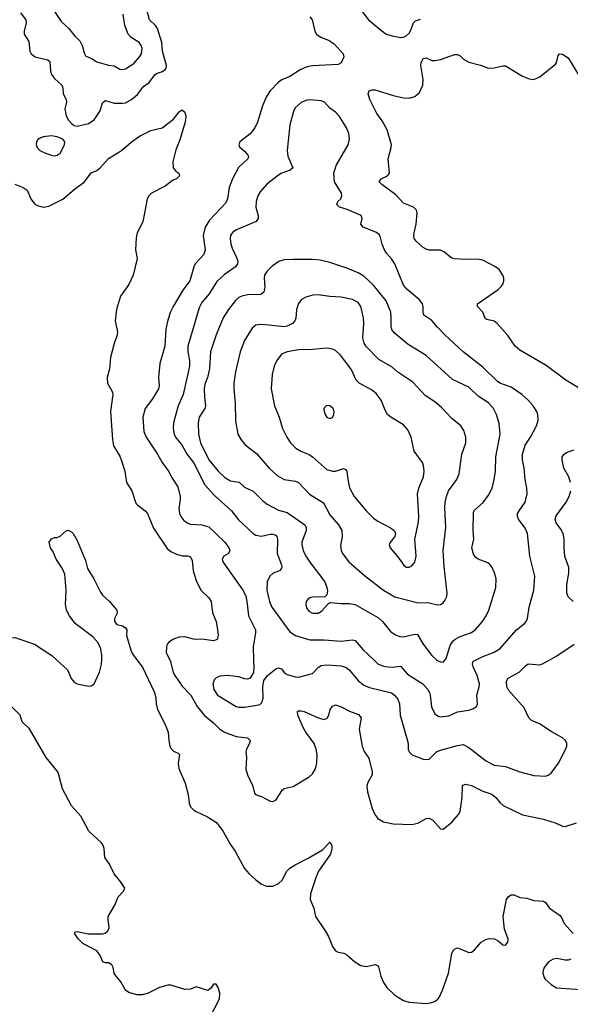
# Model space of a CAD drawing. Header units: inches. Extents: x 884691 to 1028259, y 526745 to 653629.
# Tile 191 of 241: x 984165 to 988046, y 617571 to 624512. Entities that reach past the tile are written whole.
import ezdxf

# ---------------------------------------------------------------- set-up
doc = ezdxf.new("R2010")
doc.units = ezdxf.units.IN
doc.header["$MEASUREMENT"] = 0
doc.layers.add('A9681', color=7, linetype='Continuous')
doc.layers.add('A9682', color=7, linetype='Continuous')

msp = doc.modelspace()

# ---------------------------------------------------------------- linework, layer by layer
at = {"layer": 'A9681', "color": 6}
for points, elevation in [([(984425.2, 620000), (984503.2, 619930), (984527.1, 619867.1), (984550, 619841), (984570, 619829.8), (984650, 619813), (984670, 619815.7), (984690.6, 619830), (984727.4, 619912.6), (984742.6, 619970), (984743.9, 620000)], 2200), ([(984991.2, 620000), (985030, 619947), (985115, 619770), (985125.5, 619730), (985127.7, 619690), (985136.7, 619650), (985190, 619543.7), (985210.9, 619490), (985215.2, 619430), (985224.2, 619390), (985230, 619376.6), (985250, 619355.7), (985282.7, 619342.7), (985292.5, 619332.5), (985281.9, 619270), (985286.5, 619233.5), (985330.9, 619130.9), (985352.6, 619050), (985359.3, 618990), (985370, 618964.5), (985390, 618943.2), (985410, 618930.3), (985490, 618892.1), (985552.8, 618852.8), (985599, 618790), (985645.2, 618705.2), (985686.9, 618646.9), (985750, 618529.7), (985783.6, 618490), (985830, 618447.7), (985870, 618418.7), (985905.1, 618405.1), (985950, 618404.7), (985990, 618421.8), (986014.1, 618445.9), (986048.9, 618511), (986069.2, 618530), (986106.1, 618553.9), (986199.2, 618600.8), (986298.7, 618661.3), (986350, 618714.9), (986352.8, 618712.8), (986364.4, 618690), (986366.1, 618670), (986356.1, 618630), (986271.2, 618510), (986254, 618470), (986215.5, 618350), (986212.3, 618310), (986237.2, 618250), (986249.8, 618190), (986318.7, 618090), (986341.2, 618050), (986370, 617979.6), (986390, 617948.7), (986410, 617939.5), (986450, 617930.9), (986470, 617920.5), (986527.2, 617870), (986570, 617844.2), (986610, 617837.4), (986670, 617851.7), (986685.9, 617845.9), (986694.4, 617834.4), (986710.1, 617770), (986730, 617725.7), (986753.6, 617690), (986810, 617636.2), (986870, 617599.3), (986910, 617587.2), (987030, 617577.9), (987070, 617583.3), (987089.4, 617590.6), (987110, 617604.6), (987121.2, 617618.8), (987146, 617670), (987187.5, 617790), (987209.9, 617930.1), (987219.2, 617950), (987230, 617959.7), (987250, 617968.3), (987270, 617963.5), (987330, 617935.9), (987350, 617938.6), (987370, 617955.2), (987417.8, 618010), (987450, 618028.7), (987475.4, 618035.4), (987512, 618032), (987538.4, 618018.4), (987570, 617990.7), (987590, 617988.4), (987604.5, 618010), (987607.3, 618030), (987581.8, 618101.8), (987573.2, 618190), (987596.8, 618310), (987609.3, 618330.7), (987630, 618342.8), (987650, 618344), (987690, 618325.2), (987738.5, 618318.5), (987790, 618303.9), (987858, 618298), (987870.1, 618290.1), (987899, 618250), (987970, 618200.3), (987983.1, 618183.1), (988002.1, 618142.1), (988067, 618070)], 2200), ([(985223.1, 620000), (985228.9, 619988.9), (985248, 619910), (985258.5, 619890), (985310, 619814.2), (985370.3, 619750), (985416.8, 619670), (985467.1, 619607.1), (985530, 619555.5), (985572.9, 619512.9), (985608.9, 619488.9), (985690, 619459.5), (985769.7, 619449.7), (985788.6, 619430), (985785.2, 619410), (985763.9, 619370), (985760.2, 619350), (985762.6, 619310), (985757.9, 619230), (985770.4, 619190), (985808.4, 619110), (985820.3, 619060.3), (985826.8, 619050), (985870, 619035), (985930, 619002.7), (985950, 618999.8), (985970, 619010.1), (986016.8, 619083.2), (986030, 619091.5), (986093.5, 619106.5), (986204.5, 619175.5), (986230, 619196.9), (986249.5, 619230.5), (986258.5, 619270), (986261.4, 619330), (986254.7, 619370), (986241.4, 619410), (986181.1, 619490), (986162.5, 619522.5), (986126.6, 619610), (986124.2, 619635.8), (986130, 619640.6), (986150, 619640.5), (986170, 619634.6), (986270, 619590.4), (986310, 619579.9), (986332.7, 619587.3), (986343.2, 619610), (986352.5, 619650), (986370, 619673.6), (986390, 619682.4), (986430, 619668.8), (986490, 619638.1), (986553.3, 619613.3), (986571.1, 619591.1), (986558.8, 619510), (986579.9, 619390), (986593.5, 619353.5), (986626.1, 619306.1), (986649.7, 619210), (986650.1, 619190), (986616, 619130), (986612.1, 619110), (986616, 619070), (986650, 618951.1), (986667.3, 618910), (986690, 618882.2), (986730, 618857.4), (986796.6, 618843.4), (986930, 618839.9), (986972, 618848), (987030, 618880.1), (987050, 618884), (987077.9, 618870), (987130, 618808.4), (987150, 618806.4), (987210, 618854.5), (987258.9, 618910), (987270.5, 618929.5), (987283.7, 619030), (987286.2, 619110), (987290, 619117.2), (987310, 619122.5), (987350, 619112.7), (987430, 619073), (987492.3, 619052.3), (987520.5, 619030), (987551.3, 618991.3), (987572.9, 618972.9), (987710, 618906.9), (987855.9, 618875.9), (987947.2, 618847.2), (987990, 618827.7), (988010, 618825.5), (988090, 618849.4)], 2300), ([(985813.9, 620000), (985816.2, 619943.8), (985812.4, 619910), (985790, 619871.2), (985770, 619862.4), (985750, 619864.8), (985710, 619879.1), (985630.4, 619889.6), (985575, 619885), (985550, 619872.7), (985538.9, 619861.1), (985525.9, 619830), (985533.6, 619790), (985560.4, 619750), (985690, 619670.9), (985710, 619666), (985750, 619665.4), (985850, 619683.4), (985867.4, 619692.6), (985875.2, 619704.8), (985880.4, 619730), (985878.1, 619810), (985886, 619854), (985912.8, 619890), (985970, 619935), (985990, 619942), (986010, 619937.1), (986029.5, 619910), (986050, 619897.1), (986110, 619879.4), (986130, 619878.1), (986230, 619902.8), (986271.7, 619948.3), (986290, 619960.7), (986330, 619965), (986430, 619957.2), (986465.4, 619945.4), (986486.9, 619930), (986550, 619854.4), (986590, 619822.1), (986630, 619805), (986786.7, 619766.7), (986807.4, 619750), (986830, 619721.3), (986841.5, 619690), (986847, 619610), (986894.7, 619445.3), (986902.1, 619410), (986902.5, 619370), (986909.6, 619350), (986931.3, 619330), (987010, 619299.9), (987030, 619296), (987050, 619300.3), (987103.2, 619350), (987130, 619363.1), (987250, 619396.8), (987290, 619403), (987330, 619381.4), (987449.1, 619289.1), (987510, 619257.1), (987590, 619247.4), (987690, 619211.1), (987790, 619184.1), (987870, 619180.1), (987890, 619185.8), (987910, 619201.1), (987963.4, 619270), (988013, 619367), (988020.4, 619390), (988020.6, 619410), (988011.9, 619430), (987991.1, 619450), (987910, 619494.8), (987828.2, 619548.2), (987772.8, 619572.8), (987754.3, 619590), (987720, 619660), (987610, 619784.6), (987599.1, 619810), (987596.6, 619850), (987608.8, 619871.2), (987686.4, 619913.6), (987730, 619958.2), (987749.1, 619970.9), (987830, 619963.3), (987850, 619970.4), (987902.5, 620000)], 2400), ([(986660.3, 620000), (986690, 619972.2), (986730, 619955.1), (986762, 619950), (986792.1, 619947.9), (986850, 619954.2), (986897.6, 619897.6), (987005.9, 619830), (987042.9, 619790), (987053.1, 619770), (987059, 619750), (987067.1, 619667.1), (987090, 619619.8), (987110, 619604.6), (987130, 619597.4), (987190, 619605.1), (987250, 619632.2), (987330, 619645.2), (987363.7, 619656.3), (987384.7, 619670), (987392.6, 619690), (987386.7, 619750), (987404.2, 619810), (987405.1, 619830), (987390.3, 619890), (987360.6, 619950), (987355.7, 619970), (987362.2, 619990), (987382.2, 620000)], 2500), ([(987103.5, 620000), (987110, 619994.3), (987130, 619984.6), (987150, 619982.5), (987163.7, 620000)], 2600), ([(985469.2, 617410), (985573.3, 617610), (985575.8, 617650), (985565.1, 617690), (985550, 617712.3), (985530, 617712.3), (985510, 617682.7), (985490.3, 617669.7), (985410, 617693.7), (985370, 617678.5), (985330, 617675.8), (985230, 617705.6), (985210, 617706.8), (985150, 617690.7), (985070, 617648.8), (985030, 617637.7), (984990, 617638.5), (984934.2, 617654.2), (984911, 617671), (984879.2, 617730), (984838, 617778), (984830.9, 617790), (984824.7, 617830), (984815.4, 617850), (984790, 617862.7), (984770, 617862.7), (984750.8, 617870.8), (984730, 617920.4), (984710, 617947.9), (984610, 617999.4), (984579.5, 618030), (984551.6, 618070), (984557.7, 618082.3), (984570, 618084.4), (984648.9, 618068.9), (984750, 618068.9), (984766.6, 618073.4), (984787.6, 618090), (984795.8, 618110), (984788, 618170), (984789.8, 618190.2), (984835.1, 618270), (984859.6, 618330), (984897.2, 618370), (984905.2, 618390), (984880.7, 618430), (984831.3, 618490), (984799.1, 618559.1), (984765.6, 618605.6), (984761.6, 618670), (984754, 618690), (984740.7, 618710), (984652, 618792), (984597.3, 618897.3), (984530, 618969.8), (984465.9, 619090), (984442.2, 619190), (984433.6, 619210), (984351.4, 619310), (984233.7, 619513.7), (984183.6, 619563.6), (984169.7, 619610), (983930, 619842)], 2200), ([(988050, 617889.6), (988030, 617883), (988010, 617883.1), (987950, 617894.6), (987924.9, 617890), (987892.8, 617870), (987861.1, 617830), (987854.7, 617810), (987853.2, 617790), (987861.3, 617761.3), (987868.8, 617748.8), (987910, 617711.6), (987948.4, 617688.4), (988116.7, 617676.7)], 2200)]:
    msp.add_lwpolyline(points, dxfattribs=dict(at, elevation=elevation))
at = {"layer": 'A9682', "color": 6}
for points, elevation in [([(984170, 624560.6), (984208, 624510), (984211.9, 624490), (984196.8, 624430), (984196.7, 624410), (984230, 624357.8), (984237.8, 624290), (984246.4, 624270), (984273.5, 624250), (984362.6, 624230), (984376.5, 624216.5), (984382, 624150), (984390, 624125.3), (984410, 624096.7), (984461.6, 624050), (984469, 624030), (984471.2, 623990), (984492.8, 623950), (984494, 623930), (984482.3, 623882.3), (984493.6, 623833.6), (984510, 623803.9), (984530, 623780.5), (984550, 623765.9), (984570, 623761.5), (984650, 623780.9), (984690, 623805), (984733.3, 623870), (984750, 623925), (984770, 623942.1), (984830, 623923.5), (984890, 623923.2), (984910, 623926.6), (984953.1, 623950), (984996.5, 623983.5), (985038, 624042), (985078.3, 624070), (985116.6, 624123.4), (985130, 624133.3), (985172.4, 624147.6), (985190, 624159.9), (985197.8, 624170), (985200.6, 624190), (985171.9, 624290), (985166.6, 624350), (985135.7, 624450), (985122.1, 624470), (985079.5, 624510), (985059.6, 624590)], 2400), ([(984396.9, 624590), (984458.2, 624498.2), (984510.6, 624450.6), (984554.6, 624394.6), (984590, 624363.5), (984605.2, 624330), (984621.3, 624270), (984630, 624257.5), (984676.7, 624236.7), (984710, 624213.9), (984790, 624191.7), (984830, 624186), (984870, 624164.1), (984890, 624159.6), (984910, 624165.4), (984970, 624203.9), (985010.5, 624249.5), (985022.6, 624270), (985027.8, 624310), (985021.3, 624330), (985007.1, 624350), (984950, 624385.7), (984930.6, 624410.6), (984905.7, 624470), (984894.6, 624550)], 2500), ([(986562.7, 624590), (986624.5, 624510), (986730, 624422.8), (986750.5, 624410.5), (986790, 624397.2), (986850, 624386.1), (986871, 624389), (986890, 624398.2), (986910, 624416.3), (986922.5, 624437.5), (986940.1, 624490), (986955.2, 624504.8), (986990, 624514.7)], 2500), ([(986210, 624533.1), (986225.8, 624510), (986245.4, 624430), (986257.5, 624410), (986284, 624390), (986346, 624366), (986382.5, 624342.5), (986444.2, 624270), (986450, 624249.6), (986431.4, 624208.6), (986410, 624196.5), (986230, 624186.9), (986190, 624179.3), (986142.6, 624157.4), (986070, 624111.1), (986012.4, 624087.6), (985990, 624072.2), (985930, 624010), (985905, 623970), (985876.1, 623903.9), (985840.7, 623790), (985821.9, 623750), (985790, 623707.6), (985717.9, 623650), (985708.8, 623630), (985715, 623615), (985750, 623585.3), (985774.9, 623554.9), (985778.1, 623550), (985772.6, 623530), (985708.2, 623470), (985665.8, 623390), (985641.8, 623330), (985629.5, 623250), (985618.3, 623221.7), (985502.4, 623097.6), (985472.1, 623050), (985457.7, 622990), (985471.6, 622890), (985463.7, 622856.3), (985401.4, 622790), (985391.6, 622770), (985363.3, 622670), (985315.5, 622604.5), (985246.3, 622490), (985228.5, 622451.5), (985210, 622394.8), (985195.6, 622330), (985189.2, 622210), (985152.6, 622087.4), (985143.5, 621990), (985147.9, 621930), (985142.8, 621910), (985101.9, 621838.1), (985048.9, 621771.1), (985033.9, 621710), (985041.3, 621610), (985055.6, 621570), (985136, 621450), (985169.2, 621390), (985214.8, 621330), (985239.6, 621279.6), (985278.8, 621218.8), (985295.8, 621150), (985296.9, 621130), (985287, 621067), (985292, 621030), (985300.6, 621010), (985322.3, 620982.3), (985350, 620962.3), (985370, 620956.3), (985450, 620951.2), (985497.3, 620937.3), (985610.4, 620830), (985638.5, 620790), (985645.6, 620770), (985636.8, 620750), (985603.6, 620730), (985592.3, 620710), (985596.1, 620690), (985738, 620490), (985757.9, 620450), (985766.8, 620410), (985778.2, 620310), (985826.8, 620210), (985827.7, 620190), (985810.2, 620090), (985813.9, 620000)], 2400), ([(988170, 621877.4), (988013.8, 621970), (987875.3, 622075.3), (987690, 622181.3), (987656.6, 622210), (987605.7, 622285.7), (987530, 622370.4), (987510, 622385.6), (987458, 622398), (987445.6, 622405.6), (987430.2, 622450), (987391.1, 622490), (987392.6, 622510), (987538.4, 622610), (987559.7, 622630), (987573, 622650), (987578.3, 622670), (987577.2, 622690), (987570.3, 622710), (987544.3, 622750), (987518.1, 622770), (987430, 622816.8), (987390, 622824.6), (987310, 622821.2), (987230, 622825.1), (987210, 622830.8), (987155.5, 622875.5), (987130, 622887.6), (987050, 622888.1), (987030, 622893.9), (987010, 622906.4), (986960.1, 622950), (986946.2, 622970), (986943.2, 622983.2), (986945, 623010), (986960.6, 623070), (986966.1, 623150), (986961.7, 623170), (986941.4, 623190), (986870, 623217.5), (986816.1, 623276.1), (986716.6, 623350), (986699.3, 623370), (986713, 623390), (986756.5, 623410), (986770.9, 623430), (986762.4, 623530), (986784.3, 623610), (986785.3, 623630), (986754.8, 623734.8), (986718.9, 623798.9), (986683.3, 623850), (986634, 623950), (986622.1, 623990), (986628.2, 624010), (986650, 624018), (986670, 624016.5), (986797.3, 623977.3), (986870, 623960.5), (986910, 623958.2), (986951.2, 623970), (986982.3, 623997.7), (987006.7, 624050), (987008.8, 624090), (986992.4, 624190), (986995.1, 624210), (987004.3, 624230), (987010, 624237.8), (987030, 624243.9), (987070, 624223.7), (987090, 624224.8), (987130, 624231.7), (987230, 624265.5), (987250, 624267), (987270, 624256.8), (987293.7, 624233.7), (987330, 624211.6), (987411.9, 624191.9), (987470, 624171.1), (987510, 624173.4), (987570, 624187.7), (987590, 624185.8), (987710, 624114.5), (987755, 624095), (987790, 624090.2), (987830, 624109.4), (987940.7, 624199.3), (987949.5, 624210.5), (987961, 624259), (987970, 624270.8), (987990, 624269.7), (988030, 624243), (988110, 624111.9)], 2400), ([(987382.2, 620000), (987430, 620023.9), (987510, 620053.8), (987550, 620076.5), (987666.1, 620210), (987723.4, 620256.6), (987735.3, 620270), (987743.8, 620290), (987755.7, 620370), (987787.9, 620490), (987795.8, 620590), (987760.7, 620730), (987744.9, 620890), (987727.6, 620927.6), (987681, 620990), (987672.7, 621010), (987674.4, 621030), (987684.9, 621050), (987728.2, 621111.8), (987742.6, 621170), (987740.4, 621210), (987727.4, 621270), (987720.7, 621350), (987708.2, 621410), (987709.3, 621450), (987728.4, 621511.6), (987765.6, 621570), (987807.6, 621650), (987818.7, 621690), (987816.4, 621730), (987809.9, 621750), (987784.8, 621790), (987750, 621829.9), (987704.8, 621870), (987630, 621922.6), (987550, 621950.2), (987530, 621963.2), (987430, 622061.5), (987290.8, 622170.8), (987162.4, 622290), (987110, 622343.3), (987070, 622392), (987014.4, 622430), (987008.3, 622450), (987009.2, 622489.2), (987004, 622510), (986980.3, 622540.3), (986892.9, 622612.9), (986870, 622640.7), (986810.3, 622790.3), (986786.8, 622826.8), (986750, 622866.3), (986733.6, 622893.6), (986719.4, 622930), (986706.2, 622986.2), (986698.6, 622998.6), (986674.6, 623014.6), (986585.3, 623050), (986570.6, 623070), (986578.2, 623110), (986572.3, 623132.3), (986474.3, 623174.3), (986418.5, 623190), (986404.7, 623204.7), (986401, 623210), (986407.8, 623230), (986428.1, 623250), (986435.8, 623270), (986432.7, 623290), (986383, 623370), (986380.4, 623430), (986396.6, 623483.4), (986480.5, 623630), (986490.3, 623670), (986484.9, 623710), (986467.5, 623750), (986418.9, 623830), (986390, 623859.2), (986350, 623887.9), (986313.7, 623930), (986290, 623939.1), (986210, 623947.2), (986190, 623945.2), (986150, 623927.2), (986107.9, 623890), (986095.4, 623864.6), (986070.3, 623770), (986050.1, 623589.9), (986054.7, 623550), (986090, 623468.7), (986072.3, 623450), (986012.1, 623430), (985990, 623416.8), (985907.5, 623352.5), (985860.9, 623299.1), (985844.4, 623270), (985832, 623230), (985830.3, 623190), (985846.7, 623130), (985845.9, 623110), (985832.9, 623090), (985693.3, 623030), (985670, 623016), (985657.7, 623002.3), (985650.9, 622990), (985648.2, 622970), (985653.3, 622930), (985662, 622902), (985696.6, 622830), (985702.2, 622810), (985701.2, 622790), (985686.5, 622770), (985606.9, 622713.1), (985554.5, 622665.5), (985499.6, 622580.4), (985450, 622517.4), (985430, 622479.9), (985350, 622210.6), (985349.9, 622170), (985362.2, 622110), (985361.1, 622070), (985316.8, 621870), (985282.6, 621790), (985248.5, 621670), (985246.5, 621630), (985253.6, 621590), (985262.2, 621570), (985310, 621510), (985346.7, 621446.7), (985390, 621390), (985470, 621233.3), (985537.5, 621157.5), (985656.9, 621050), (985706.7, 620986.7), (985810, 620890.8), (985830, 620878.6), (985870, 620871.2), (985930, 620885.7), (985950, 620886), (985970, 620879.2), (985978.5, 620870), (985983.1, 620850), (985979.6, 620750), (986010.5, 620670), (986013.1, 620650), (986001.2, 620630), (985950.6, 620609.4), (985927.7, 620590), (985910, 620548.7), (985906.3, 620490), (985926.7, 620410), (985942.6, 620370), (986070, 620197.5), (986110.2, 620170.2), (986210, 620141.6), (986310, 620141.5), (986430, 620131.3), (986510, 620141.4), (986530, 620134.8), (986585.5, 620070), (986660.3, 620000)], 2500), ([(984130, 623353.6), (984189.4, 623329.4), (984218, 623310), (984244.1, 623250), (984270, 623214.8), (984290, 623200.9), (984330, 623189.6), (984370, 623196.3), (984470, 623247.7), (984550, 623315.7), (984622.6, 623370), (984668.3, 623431.6), (984710, 623449.8), (984730, 623465.1), (984790, 623532.9), (984883.6, 623590), (984950, 623647.4), (985010, 623691.3), (985090, 623730.2), (985170, 623750.3), (985249, 623811), (985290, 623862.3), (985310, 623876.4), (985330, 623859.1), (985335.5, 623830), (985332.3, 623790), (985294.4, 623665.6), (985266.7, 623593.3), (985245.1, 623510), (985247.8, 623467.8), (985264.8, 623444.8), (985285.8, 623430), (985291.4, 623410), (985270, 623390.6), (985242.1, 623377.9), (985190, 623338.7), (985095.2, 623290), (985075, 623270), (985063.5, 623250), (985032.7, 623087.3), (984994, 623010), (984985.7, 622974.3), (984980.5, 622890), (984992.1, 622827.9), (984964.8, 622710), (984935.2, 622644.8), (984875.9, 622564.1), (984846.5, 622470), (984838.5, 622390), (984854, 622310), (984852.8, 622290), (984831.5, 622230), (984805.2, 622130), (984799.1, 622050), (984781, 621990), (984784.6, 621950), (984817.9, 621890), (984821, 621870), (984804.4, 621750), (984818.8, 621550), (984827.5, 621507.5), (984870, 621434.8), (984883.3, 621403.3), (984907.4, 621330), (984917.8, 621250), (984955.7, 621190), (984984.9, 621104.9), (984997, 621090), (985050, 621049.1), (985066.3, 621030), (985108.2, 620928.2), (985205.4, 620785.3), (985230, 620764.3), (985270, 620744.7), (985310, 620732.3), (985350, 620732.5), (985370, 620724.6), (985379.8, 620699.8), (985387.1, 620627.1), (985410, 620558.6), (985442.9, 620490), (985497.3, 620437.3), (985515.4, 620410), (985524.4, 620330), (985550.4, 620270), (985559.8, 620210), (985563, 620170), (985556.1, 620143.9), (985530, 620134.5), (985450, 620146.1), (985410, 620141.7), (985390, 620144.1), (985330, 620161.3), (985290, 620159.1), (985250, 620146.1), (985215.5, 620124.5), (985205, 620110), (985199, 620090), (985196.9, 620050), (985223.1, 620000)], 2300), ([(987163.7, 620000), (987170, 620008), (987198.6, 620101.4), (987216.9, 620130), (987234.8, 620145.2), (987270, 620164.5), (987350, 620191.4), (987374.9, 620210), (987426.2, 620270), (987452.3, 620310), (987470.8, 620350), (987521.5, 620510), (987523.4, 620570), (987512.6, 620612.6), (987496.3, 620650), (987481.3, 620670), (987463.7, 620683.7), (987397, 620710), (987381.1, 620721.1), (987364.5, 620744.5), (987352.4, 620790), (987365.8, 620850), (987360.6, 620910), (987362.6, 621037.4), (987370, 621054.7), (987431.7, 621108.3), (987470, 621159.4), (987494.8, 621210), (987509, 621270), (987517.8, 621330), (987522, 621430), (987551, 621591), (987545.4, 621665.4), (987526, 621730), (987505.5, 621770), (987470.5, 621810.5), (987397.5, 621857.5), (987330, 621921.2), (987216.6, 621976.6), (987030, 622145.4), (986903.1, 622223.1), (986804.2, 622304.2), (986788.2, 622328.2), (986782.7, 622350), (986784.5, 622410), (986780.3, 622450), (986748, 622530), (986659.6, 622639.6), (986590, 622703.8), (986550, 622727.6), (986477.2, 622757.2), (986350, 622800.1), (986283.9, 622816.1), (986230, 622821.5), (986090, 622821.1), (986030, 622818.1), (985992.1, 622807.9), (985944.9, 622775.1), (985910, 622738.9), (985891.5, 622710), (985888.1, 622690), (985893.9, 622626.1), (985886, 622590), (985864.7, 622575.3), (985770, 622572.1), (985730, 622563.3), (985710, 622553.3), (985686.8, 622533.2), (985636.1, 622470), (985598.7, 622410), (985548.9, 622290), (985510.3, 622170), (985503.5, 622050), (985488.3, 621990), (985470, 621941.9), (985465.2, 621910), (985466.9, 621850), (985474.9, 621790), (985469.4, 621770), (985431.3, 621710), (985423, 621670), (985424.6, 621590), (985440.1, 621530), (985498.8, 621410), (985563.7, 621330), (985610, 621284.6), (985650, 621260.9), (985711.2, 621251.2), (985750, 621217.5), (985810, 621189.1), (985879.7, 621119.7), (985910, 621095.7), (985990, 621054.9), (986050, 621037.1), (986175.3, 620950), (986184.3, 620930), (986184.4, 620910), (986153.6, 620830), (986153.3, 620810), (986162.9, 620770), (986181.7, 620730), (986210, 620687.2), (986316.9, 620550), (986331.1, 620510), (986334.4, 620485.6), (986330, 620457.6), (986315.6, 620444.4), (986230, 620442.4), (986210, 620435.7), (986195.6, 620424.4), (986185.4, 620410), (986181.9, 620390), (986186.6, 620366.6), (986203.6, 620343.6), (986230, 620327.8), (986272.1, 620327.9), (986295.2, 620344.8), (986342.8, 620397.2), (986356.9, 620403.1), (986430, 620395.5), (986490, 620397.1), (986530, 620389.5), (986695, 620295), (986722.4, 620270), (986779.7, 620199.7), (986814.6, 620174.6), (986843.6, 620163.6), (986870, 620160.9), (986950, 620181.2), (986970, 620177.4), (987010, 620110.5), (987070, 620029.6), (987103.5, 620000)], 2600), ([(988048.3, 621250), (988034.5, 621290), (988001, 621350), (987988.7, 621410), (987988.9, 621430), (988002.1, 621450), (988019.8, 621460.2), (988070, 621480.8)], 2400), ([(988065.6, 620410), (988030, 620444.4), (988020.7, 620470), (988020.9, 620530), (988034.5, 620610), (988035.7, 620650), (988007.9, 620730), (988001.5, 620790), (988002.7, 620850), (987995.9, 620890), (987980, 620920), (987945.5, 620965.5), (987939.1, 620990), (987945.4, 621014.6), (988017.4, 621110), (988037.3, 621150), (988049.9, 621190.1)], 2400), ([(984743.9, 620000), (984745.2, 620030), (984736.4, 620076.4), (984718.8, 620118.8), (984681.7, 620161.7), (984555.2, 620255.2), (984516.8, 620310), (984495.5, 620350), (984487.4, 620390), (984492, 620490), (984483.5, 620603.5), (984465.2, 620645.2), (984422, 620710), (984401.2, 620761.2), (984382.7, 620790), (984374, 620830), (984390, 620852), (984410, 620862), (984430, 620862), (984450, 620871.3), (984491.7, 620908.3), (984505.8, 620914.2), (984530, 620902.4), (984542.4, 620890), (984570, 620840.7), (984630, 620700.3), (984643.1, 620643.1), (984690, 620566.8), (984735.8, 620475.8), (984750, 620454.7), (984798.4, 620410), (984850.2, 620350), (984852.1, 620328), (984833.1, 620290), (984833.4, 620270), (984849.4, 620249.4), (984890, 620239.3), (984907.5, 620227.5), (984919.7, 620210), (984919, 620170), (984947.7, 620067.7), (984961.1, 620041.1), (984991.2, 620000)], 2200), ([(983745, 620000), (983739.6, 620010), (983743.7, 620030), (983760.6, 620039.4), (983810, 620043.2), (983847.9, 620052.1), (983949.7, 620110), (984023.3, 620116.7), (984090, 620155.5), (984130, 620156.2), (984270.2, 620110.2), (984391.7, 620030), (984425.2, 620000)], 2200), ([(987902.5, 620000), (987952, 620028), (988073.2, 620110)], 2400)]:
    msp.add_lwpolyline(points, dxfattribs=dict(at, elevation=elevation))
for points, elevation in [([(984390, 623693), (984330, 623685.2), (984304.7, 623675.3), (984293.8, 623666.2), (984283.8, 623650), (984282.4, 623630), (984289.1, 623610), (984306.2, 623590), (984346.4, 623570), (984390, 623556.4), (984410, 623553.2), (984430, 623556.6), (984450, 623570.1), (984481.2, 623630), (984482.9, 623650), (984469.1, 623669.1), (984430, 623685.9)], 2400), ([(986270, 622572.3), (986230.6, 622569.4), (986183, 622557), (986150, 622536.7), (986129.5, 622510.5), (986116.6, 622470), (986111.9, 622408.1), (986104.7, 622390), (986087.4, 622370), (986050, 622350.7), (986030, 622347.2), (985898, 622362), (985857.7, 622362.3), (985830, 622357.5), (985803.2, 622336.8), (985749.1, 622250.9), (985718.4, 622170), (985686.3, 622030), (985675, 621950), (985674, 621910), (985683.8, 621810), (985685.1, 621685.1), (985703.4, 621590), (985726.2, 621550), (985755.1, 621515.1), (985833.1, 621453.1), (985924.2, 621350), (985979.4, 621299.4), (986030, 621269.6), (986110, 621259.3), (986129.4, 621249.4), (986208, 621168), (986305.5, 621105.5), (986350, 621020.7), (986411.8, 620950), (986434.7, 620910), (986438.8, 620870), (986425.5, 620805.5), (986430.7, 620770.7), (986440.1, 620750), (986485.9, 620690), (986595, 620595), (986730, 620490.9), (986810, 620443.9), (986964.3, 620404.3), (987050, 620401.5), (987110, 620387), (987130, 620389.4), (987150, 620401.5), (987162.5, 620417.5), (987174.7, 620445.3), (987178.9, 620470), (987157.9, 620657.8), (987150.1, 620770), (987167.5, 620932.5), (987162.3, 621070), (987165.1, 621110), (987172.6, 621150), (987188.3, 621190), (987247.2, 621270), (987263.5, 621310), (987282.2, 621450), (987309.3, 621530), (987310.3, 621570), (987296, 621616), (987274.3, 621650), (987210, 621700.5), (987138.7, 621778.7), (987090, 621818.4), (987022.9, 621862.9), (986935.7, 621955.7), (986830, 622027), (986790, 622062.4), (986696.8, 622116.8), (986607.4, 622207.4), (986592.1, 622232.1), (986582.6, 622270), (986590.2, 622370.2), (986587.3, 622410), (986570.4, 622490), (986550, 622517.7), (986510, 622539.2), (986430, 622556), (986350, 622560.7)], 2700), ([(986330, 622195.3), (986230, 622186.1), (986130, 622184.3), (986049.3, 622170.7), (986010, 622153.1), (985976.4, 622110), (985959, 622070), (985945.3, 622010), (985937, 621910), (985961.9, 621790), (985993.7, 621710), (986018.3, 621630), (986047.1, 621570), (986074.8, 621530), (986111.4, 621491.4), (986145.6, 621470), (986205.9, 621445.9), (986230, 621431.5), (986330, 621342), (986370, 621328.8), (986390, 621330.1), (986447.1, 621347.1), (986461.5, 621341.5), (986470.4, 621330.4), (986477, 621270), (986490.8, 621210.9), (986522, 621150), (986610, 621046.7), (986658.9, 620998.9), (986690, 620976.2), (986779.1, 620930), (986803.6, 620910), (986812.8, 620890), (986810.2, 620870), (986774.7, 620825.3), (986769.3, 620810), (986777.1, 620790), (986837.3, 620717.3), (986870, 620668.7), (986890, 620653.5), (986910, 620652.5), (986930, 620661.5), (986951.1, 620688.9), (986958.7, 620730), (986950.3, 620850), (986975.4, 620970), (986978.6, 621010), (986969.3, 621170.7), (986977.8, 621210), (987010.9, 621290), (987016.9, 621330), (987012.2, 621370), (987003.7, 621390), (986946.1, 621470), (986924, 621570), (986900, 621620), (986870, 621656.3), (986781, 621710), (986757.7, 621730), (986740.2, 621760.2), (986713.4, 621830), (986677.8, 621877.8), (986643.8, 621903.8), (986558.4, 621950), (986535.7, 621970), (986503.1, 622043.1), (986487.6, 622067.6), (986426, 622146), (986390, 622179.9), (986370, 622189.6)], 2800), ([(986327.5, 621792.5), (986309.5, 621770), (986310.2, 621750), (986318, 621730), (986330, 621710.3), (986350, 621701.2), (986370, 621708), (986379.8, 621730), (986381, 621750), (986375.2, 621770), (986350, 621790.6)], 2900)]:
    msp.add_lwpolyline(points, close=True, dxfattribs=dict(at, elevation=elevation))

doc.saveas('drawing.dxf')
